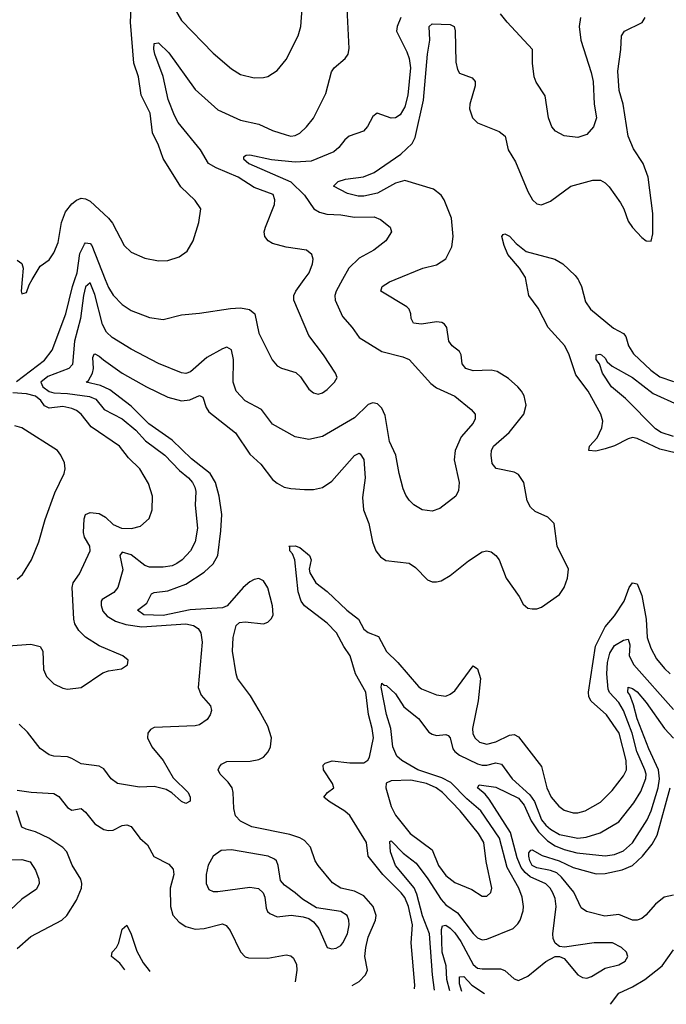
# Model space of a CAD drawing. Header units: inches. Extents: x 1173000 to 1307049, y 522583 to 678455.
# Tile 123 of 256: x 1242481 to 1245318, y 526821 to 531141. Entities that reach past the tile are written whole.
import ezdxf

# ---------------------------------------------------------------- set-up
doc = ezdxf.new("R2010")
doc.units = ezdxf.units.IN
doc.header["$MEASUREMENT"] = 0
doc.layers.add('B2542', color=7, linetype='Continuous')
doc.layers.add('B2543', color=7, linetype='Continuous')

msp = doc.modelspace()

# ---------------------------------------------------------------- linework, layer by layer
at = {"layer": 'B2542', "color": 5}
for points, elevation in [([(1242466.2, 529553.8), (1242590, 529646), (1242623, 529690), (1242682.6, 529850), (1242712, 529970), (1242722.6, 530000)], 760), ([(1243897.3, 530000), (1243869.1, 529950), (1243864.1, 529930), (1243865.4, 529910), (1243897.6, 529837.6), (1243939.2, 529790), (1243970, 529746), (1244070, 529685.3), (1244161.8, 529661.8), (1244190, 529649.7), (1244284.1, 529544.1), (1244310, 529525.3), (1244390, 529488.8), (1244462.4, 529430), (1244478.7, 529410), (1244478.9, 529390), (1244470, 529370.7), (1244418, 529310), (1244392, 529250), (1244386.9, 529210), (1244409.7, 529110), (1244405.7, 529074.3), (1244394, 529050), (1244324.7, 528995.3), (1244290, 528983.7), (1244247.3, 528990), (1244210, 529012.2), (1244190, 529032.4), (1244174.5, 529054.5), (1244162.7, 529082.7), (1244145.2, 529150), (1244131.2, 529230), (1244103.2, 529290), (1244083.7, 529403.7), (1244070, 529436.4), (1244050, 529454.6), (1244030, 529459), (1244010, 529452.8), (1243950, 529394.4), (1243810, 529311.2), (1243750, 529298), (1243690, 529310.2), (1243590, 529365.5), (1243542.3, 529430), (1243470, 529468.3), (1243430.2, 529510), (1243416.8, 529550), (1243419.3, 529650), (1243410, 529691.6), (1243390, 529704.2), (1243370, 529695.8), (1243301.7, 529658.3), (1243230, 529595.8), (1243210, 529588.3), (1243190, 529591.3), (1243090, 529632.5), (1242970, 529695.7), (1242886.5, 529746.5), (1242861.1, 529770), (1242843.8, 529803.8), (1242810, 529935.3), (1242790, 529985.8), (1242770, 529969.1), (1242760.6, 529930), (1242746.9, 529830), (1242720.8, 529730), (1242712.8, 529627.2), (1242696.5, 529610), (1242604.4, 529575.6), (1242573.6, 529550), (1242581.4, 529530), (1242610, 529509.7), (1242630, 529502.9), (1242690, 529500.2), (1242787.1, 529487.1), (1242815.3, 529475.3), (1242850.6, 529430), (1242930, 529388.9), (1242990, 529338.9), (1243032.6, 529292.6), (1243116.9, 529230), (1243182.3, 529162.3), (1243220.6, 529130), (1243239.1, 529110), (1243249.8, 529090), (1243254, 529070), (1243250.6, 529010), (1243260.2, 528910), (1243249.9, 528850), (1243230.6, 528810), (1243193.3, 528770), (1243170, 528754.4), (1243150, 528745.1), (1243110, 528738.9), (1243050, 528738.7), (1243030, 528745.3), (1242970, 528792.8), (1242930, 528803.6), (1242919.4, 528790), (1242933.1, 528726.9), (1242910.6, 528650), (1242893.1, 528626.9), (1242843, 528597), (1242838.2, 528590), (1242837.8, 528570), (1242845.8, 528545.8), (1242864.2, 528524.2), (1242901.4, 528501.4), (1242946.3, 528486.3), (1243016.6, 528476.6), (1243209.9, 528489.9), (1243242.9, 528482.9), (1243263.1, 528470), (1243276, 528450), (1243281.3, 528410), (1243264.1, 528210), (1243277.3, 528177.3), (1243317.6, 528130), (1243321.6, 528110), (1243316.2, 528090), (1243302.9, 528070), (1243270, 528046.3), (1243250, 528042), (1243070, 528035.3), (1243054, 528026), (1243042.4, 528010), (1243041.3, 527990), (1243059.7, 527950), (1243109.7, 527890), (1243154.3, 527814.3), (1243219.3, 527750), (1243229, 527730), (1243228.7, 527711.3), (1243210, 527701), (1243190, 527711), (1243148.7, 527748.7), (1243123.4, 527763.4), (1243070, 527776.5), (1243006.6, 527773.4), (1242910, 527788.9), (1242881.6, 527810), (1242850, 527854), (1242830, 527865.5), (1242750, 527875.6), (1242710, 527899.6), (1242690, 527906), (1242630, 527909.2), (1242610, 527914.9), (1242570, 527942.3), (1242514.2, 528014.2), (1242478, 528050)], 740), ([(1242491.4, 530000), (1242487, 529950), (1242490, 529938), (1242510, 529944), (1242522.3, 529977.7), (1242535.4, 530000)], 780), ([(1243939.3, 526902.8), (1243970, 526921.2), (1243998.2, 526950), (1244006.2, 526970), (1243995.2, 527030), (1243999.7, 527070), (1244010, 527115.6), (1244041.4, 527190), (1244044.8, 527210), (1244031.8, 527250), (1243990, 527296.1), (1243950, 527316.9), (1243890, 527330.4), (1243853.6, 527353.6), (1243789.8, 527430), (1243777.1, 527450), (1243756.5, 527510), (1243730, 527539.1), (1243710, 527551), (1243666.3, 527566.3), (1243498.8, 527598.8), (1243450, 527624.8), (1243428.1, 527648.1), (1243420, 527680), (1243418, 527750), (1243412.5, 527770), (1243395.3, 527795.3), (1243360.9, 527830), (1243351.1, 527850), (1243356.8, 527863.2), (1243365.9, 527874.1), (1243390, 527885.6), (1243492.2, 527887.8), (1243530, 527895.3), (1243550, 527905), (1243571.3, 527928.7), (1243581.3, 527950), (1243585.9, 527990), (1243570, 528041.3), (1243531.4, 528110), (1243494.1, 528174.1), (1243437, 528250), (1243429.9, 528270), (1243415, 528370), (1243417.1, 528430), (1243430, 528482.8), (1243444.8, 528495.3), (1243470, 528498.3), (1243550, 528490.3), (1243570, 528497), (1243586, 528514), (1243592.2, 528530), (1243590.5, 528569.5), (1243570, 528648.2), (1243550, 528679), (1243530, 528688.4), (1243510, 528684.5), (1243490, 528674.2), (1243461.6, 528650), (1243391.6, 528568.4), (1243370, 528559.6), (1243229.3, 528550.7), (1243110, 528526.1), (1243025.1, 528530), (1242998, 528550), (1243039.1, 528580.9), (1243059, 528621), (1243070, 528626.8), (1243130, 528634.6), (1243210, 528664.5), (1243290, 528717.2), (1243330, 528752.9), (1243349.9, 528790), (1243362.7, 528897.3), (1243366.9, 528970), (1243356.2, 529050), (1243339.9, 529110), (1243316, 529150), (1243234, 529214), (1243150, 529295.8), (1243047.6, 529367.6), (1242970, 529444.2), (1242876.4, 529516.4), (1242835.7, 529535.7), (1242772.6, 529550), (1242782.1, 529557.9), (1242799.9, 529590), (1242804.3, 529610), (1242801.9, 529658.1), (1242807.2, 529672.9), (1242810, 529674.7), (1242830, 529664.5), (1242847.6, 529647.6), (1242930.2, 529590), (1243036.9, 529530), (1243130, 529484.7), (1243190, 529467.8), (1243226.6, 529473.4), (1243270, 529491.6), (1243284.5, 529484.5), (1243298.6, 529438.6), (1243310, 529420.2), (1243427.6, 529327.6), (1243490, 529234.4), (1243539, 529190), (1243590, 529123.6), (1243610, 529106.4), (1243641.6, 529090), (1243670, 529083), (1243730, 529079.3), (1243770, 529079.7), (1243810, 529087.5), (1243850, 529116.3), (1243950, 529228.3), (1243970, 529238.5), (1243975.1, 529235.1), (1243990, 529210.6), (1243996.8, 529130), (1243984.5, 529044.5), (1243989.4, 528990), (1244012.8, 528930), (1244029.3, 528849.3), (1244043.2, 528810), (1244063.5, 528783.5), (1244087.7, 528767.7), (1244190, 528756.2), (1244217.5, 528737.5), (1244270, 528682.8), (1244290, 528674), (1244310, 528673.8), (1244330, 528678.5), (1244370, 528702), (1244450, 528766.2), (1244510, 528805.3), (1244530, 528810.3), (1244550, 528806.3), (1244570, 528790.3), (1244584.7, 528770), (1244615.5, 528690), (1244672.2, 528610), (1244690, 528576.3), (1244710, 528559.3), (1244730, 528555.5), (1244750, 528556.4), (1244770, 528563.7), (1244850, 528618.6), (1244869.8, 528650), (1244884.1, 528690), (1244888.6, 528730), (1244839.8, 528830), (1244825.6, 528930), (1244798, 528958), (1244742.5, 528982.5), (1244721.5, 529001.5), (1244707.8, 529030), (1244693.2, 529110), (1244670, 529144.7), (1244650, 529155.6), (1244571.5, 529171.5), (1244553.8, 529193.8), (1244549.2, 529230), (1244551.1, 529250), (1244559.9, 529270), (1244628.5, 529330), (1244693.3, 529410), (1244702.8, 529450), (1244693.6, 529490), (1244682.7, 529510), (1244667.1, 529530), (1244625.8, 529565.8), (1244576.4, 529596.4), (1244550, 529602.2), (1244470, 529600.5), (1244438.3, 529610), (1244422.5, 529630), (1244418.2, 529670), (1244410, 529684.2), (1244378.9, 529710), (1244363.9, 529730), (1244355.6, 529790), (1244345.3, 529805.3), (1244332.5, 529812.5), (1244310, 529815), (1244244, 529804), (1244208.6, 529808.6), (1244198.2, 529830), (1244197.1, 529850), (1244189.9, 529869.9), (1244180, 529880), (1244065.6, 529950), (1244071.5, 529970), (1244103.6, 529990), (1244127.7, 530000)], 720), ([(1242856.2, 530000), (1242870, 529965.3), (1242890, 529931.4), (1242930, 529891.5), (1242970, 529864.4), (1243050, 529833.8), (1243110, 529825.8), (1243190, 529845.3), (1243270, 529852.6), (1243406, 529874), (1243450, 529876.5), (1243489.3, 529869.3), (1243511.7, 529850), (1243530, 529764.9), (1243588.5, 529648.5), (1243610, 529622.3), (1243630, 529611.6), (1243692.8, 529592.8), (1243712.9, 529572.9), (1243750, 529519.3), (1243770, 529503.1), (1243790, 529498), (1243810, 529502.8), (1243830, 529518), (1243862, 529550), (1243874, 529570), (1243867, 529590), (1243813.7, 529670), (1243750, 529755.1), (1243684.2, 529910), (1243683.9, 529930), (1243692.1, 529950), (1243728.8, 530000)], 760), ([(1245430, 529222.2), (1245290, 529256.8), (1245190, 529302.5), (1245170, 529306.7), (1245150, 529302.1), (1245090, 529270.5), (1245050, 529257.3), (1245008.1, 529248.1), (1244978, 529250), (1244980.4, 529270), (1245014.1, 529305.9), (1245035.6, 529350), (1245039.2, 529379.2), (1245031.1, 529410), (1244974.6, 529510), (1244921.7, 529581.7), (1244892, 529670), (1244872.7, 529710), (1244799.8, 529790), (1244755.1, 529875.1), (1244714.8, 529930), (1244701.7, 530000)], 680), ([(1244931, 530000), (1244934.8, 529994.8), (1244946.3, 529970), (1244963.3, 529903.3), (1244984.7, 529870), (1245086.5, 529786.5), (1245130, 529763.8), (1245140.1, 529750), (1245151.8, 529710), (1245174.6, 529674.6), (1245250, 529602.3), (1245290, 529574), (1245350, 529552.9)], 680), ([(1245350, 529311.7), (1245295.6, 529330), (1245270, 529345.2), (1245138.6, 529478.6), (1245077.6, 529530), (1245037.6, 529590), (1245024.7, 529630), (1245009.8, 529650), (1245009.8, 529670.2), (1245026.7, 529673.3), (1245034.3, 529670), (1245050, 529655.3), (1245059.1, 529639.1), (1245080.9, 529620.9), (1245169.3, 529570), (1245260.9, 529500.9), (1245370, 529450.1)], 660), ([(1242430, 528393.6), (1242530, 528401.1), (1242570, 528390.4), (1242582.4, 528370), (1242585.2, 528290), (1242598.6, 528258.6), (1242630, 528226), (1242670, 528207.2), (1242690, 528203.7), (1242750, 528210.4), (1242845.6, 528274.4), (1242870, 528283.1), (1242927.3, 528292.7), (1242953.2, 528310), (1242957.2, 528330), (1242933.2, 528350), (1242830, 528393.1), (1242770, 528432.1), (1242740.2, 528460.2), (1242723.1, 528490), (1242718.2, 528510), (1242711.3, 528650), (1242715.9, 528670), (1242742.3, 528710), (1242789.8, 528810), (1242787.9, 528830), (1242765, 528870), (1242759.9, 528890), (1242762.8, 528950), (1242769.9, 528970.1), (1242790, 528978.9), (1242830, 528974), (1242857.3, 528957.3), (1242890, 528925.9), (1242927.3, 528910), (1242971.4, 528908.6), (1243010, 528918.9), (1243048.6, 528951.4), (1243061.7, 528990), (1243063.8, 529050), (1243045.5, 529105.5), (1243007.7, 529170), (1242958.7, 529218.7), (1242918.2, 529270), (1242794.1, 529354.1), (1242750.6, 529410), (1242730, 529426.4), (1242710, 529435.1), (1242670, 529442.9), (1242610, 529435.7), (1242590, 529446.6), (1242573.8, 529470), (1242549.4, 529489.4), (1242510, 529499.5), (1242450, 529502.9)], 760), ([(1242470, 528685.5), (1242493.4, 528706.6), (1242532.6, 528770), (1242564, 528850), (1242592.6, 528947.4), (1242635, 529065), (1242676.2, 529150), (1242680.7, 529170), (1242676.6, 529196.6), (1242661.6, 529230), (1242647, 529250), (1242489.6, 529349.6), (1242458.9, 529358.9)], 780), ([(1244213.5, 526887.8), (1244215.1, 526904.9), (1244199, 527090), (1244204.6, 527170), (1244186.7, 527250), (1244170, 527289.2), (1244154.7, 527310), (1244073.7, 527390), (1244009.2, 527470), (1244002.9, 527530), (1243930, 527649.1), (1243907.6, 527667.6), (1243838, 527710), (1243815.6, 527730), (1243830.8, 527749.2), (1243859.7, 527770), (1243853.5, 527790), (1243813.3, 527850), (1243812.3, 527870), (1243821.1, 527878.9), (1243851.1, 527888.9), (1243930, 527880.6), (1243990, 527880.3), (1244008.8, 527891.2), (1244015.6, 527904.4), (1244032.5, 527990), (1244027.8, 528030), (1244011.8, 528091.8), (1243998.8, 528190), (1243954, 528270), (1243931.1, 528350), (1243902.3, 528390), (1243870.8, 528450.8), (1243830, 528493.2), (1243730, 528569.5), (1243715.6, 528590), (1243702.4, 528630), (1243687.8, 528770), (1243677.4, 528797.4), (1243666.4, 528810), (1243665.8, 528825.8), (1243661.2, 528830), (1243690, 528832.3), (1243710, 528825.2), (1243751.9, 528790), (1243759.8, 528770), (1243750.1, 528730), (1243753.6, 528713.6), (1243780.2, 528670), (1243830, 528631.9), (1243916.2, 528550), (1243967.9, 528510), (1243990, 528466.7), (1244010, 528452.5), (1244054.6, 528434.6), (1244090, 528367.8), (1244140.2, 528320.2), (1244230, 528214.4), (1244244.2, 528204.2), (1244310, 528178.4), (1244350, 528172.8), (1244370, 528180.6), (1244390, 528195.6), (1244470, 528306), (1244490, 528293.1), (1244502.2, 528250), (1244492.1, 528152.1), (1244467.4, 528030), (1244469, 528009), (1244477.2, 527990), (1244498.5, 527970), (1244530, 527961.8), (1244570, 527972.8), (1244630, 528000.7), (1244650, 528004.2), (1244670, 527993.8), (1244770, 527864.6), (1244794.5, 527770), (1244812.1, 527730), (1244847.1, 527690), (1244870, 527672), (1244910, 527660.2), (1244930, 527660.7), (1244962.7, 527670), (1245030, 527707.2), (1245081.2, 527758.8), (1245130, 527822.3), (1245142.7, 527850), (1245141.7, 527890), (1245110.6, 528010.6), (1245056, 528090), (1244988.2, 528150), (1244978.5, 528170), (1244977.2, 528190), (1245008, 528392), (1245050, 528476.5), (1245090, 528525), (1245133, 528590), (1245155.2, 528650), (1245169, 528670), (1245190, 528665.5), (1245210, 528614.3), (1245229, 528511), (1245233.9, 528430), (1245250, 528382.8), (1245275.7, 528335.7), (1245310, 528293.5), (1245335.5, 528270)], 680), ([(1244301, 526883.1), (1244291.7, 526950), (1244278.2, 527130), (1244248.7, 527208.7), (1244223.5, 527303.5), (1244211.5, 527331.5), (1244129.9, 527430.1), (1244108.4, 527490), (1244105.5, 527534.5), (1244110, 527537.8), (1244163.8, 527483.8), (1244220.1, 527440.1), (1244271.7, 527371.7), (1244330, 527280.1), (1244350, 527257.5), (1244401.9, 527221.9), (1244470, 527130.9), (1244490, 527111.8), (1244510, 527103.8), (1244530, 527106.3), (1244646.3, 527153.7), (1244667, 527173), (1244676.8, 527190), (1244689.8, 527230), (1244690.7, 527250), (1244685, 527290), (1244670.4, 527330), (1244620.1, 527420.1), (1244585.9, 527550), (1244503.5, 527670), (1244442.8, 527722.8), (1244373.2, 527793.2), (1244333.6, 527813.7), (1244227.4, 527850), (1244156.8, 527890), (1244135.2, 527910), (1244118.7, 527950), (1244109.4, 528030), (1244090, 528092.3), (1244067.4, 528212.6), (1244069.8, 528230.2), (1244080.5, 528220.5), (1244090, 528219), (1244130, 528182.2), (1244166.3, 528126.3), (1244230, 528074.3), (1244275.3, 528015.3), (1244290, 528005.2), (1244310, 528000.5), (1244350, 528005), (1244360.5, 528000.5), (1244369.4, 527989.4), (1244381.5, 527941.4), (1244389.4, 527929.4), (1244410, 527913.8), (1244490, 527875.6), (1244510, 527870.5), (1244530, 527870.1), (1244570, 527879.8), (1244594.8, 527874.8), (1244641.8, 527810), (1244719.9, 527739.9), (1244739.1, 527710), (1244770, 527630.6), (1244790, 527607.1), (1244810, 527589.3), (1244850, 527566), (1244930, 527549), (1244966.2, 527553.8), (1245027.1, 527572.9), (1245110, 527620.9), (1245175.9, 527704.1), (1245206.1, 527753.9), (1245228, 527812), (1245229.9, 527830), (1245224.5, 527850), (1245189.3, 527930), (1245168, 528010), (1245130.5, 528110), (1245110, 528144.9), (1245069.3, 528189.3), (1245063.3, 528203.3), (1245057.5, 528270), (1245059.7, 528320.3), (1245070, 528360.6), (1245090, 528394.6), (1245130, 528418.7), (1245150, 528422), (1245158.1, 528398.1), (1245155, 528350), (1245176, 528310), (1245350, 528113.5)], 660), ([(1244367.5, 526879.6), (1244354.8, 526930), (1244351.7, 526990), (1244335, 527050), (1244330.9, 527149.1), (1244335.8, 527164.2), (1244350, 527167.2), (1244370, 527155.3), (1244390, 527134.7), (1244416, 527096), (1244470, 526995.6), (1244490, 526979.8), (1244510, 526975.5), (1244590, 526976.3), (1244610, 526968.3), (1244650, 526931.7), (1244670, 526925.3), (1244710, 526943.5), (1244790, 527009.1), (1244830, 527030.6), (1244850, 527030.8), (1244870, 527021.6), (1244930, 526950.3), (1244950, 526938.9), (1244970, 526935.6), (1244990, 526942.3), (1245050, 526978.6), (1245110, 526994), (1245138, 527010), (1245149.4, 527030), (1245142.7, 527050), (1245122, 527070), (1245082, 527090), (1245002, 527090), (1244871.2, 527071.2), (1244850, 527073.6), (1244830, 527089.4), (1244820.9, 527110), (1244819.4, 527130), (1244835.3, 527250), (1244830, 527285.1), (1244819.9, 527310), (1244808.4, 527330), (1244790, 527349.1), (1244720.3, 527380.3), (1244698.3, 527398.3), (1244680.7, 527420.7), (1244662.9, 527462.9), (1244634.7, 527574.7), (1244540.7, 527720.7), (1244522.9, 527742.9), (1244489.8, 527770), (1244497.2, 527782.8), (1244570, 527772.9), (1244670, 527725.1), (1244694.9, 527694.9), (1244725.4, 527625.4), (1244757.7, 527577.7), (1244797.4, 527537.4), (1244830, 527516.1), (1244870, 527499.8), (1244925.6, 527485.6), (1245050, 527472.2), (1245090, 527477.2), (1245130, 527494.5), (1245170.3, 527529.7), (1245234, 527630), (1245252.2, 527670), (1245281.8, 527770), (1245287.8, 527810), (1245284.1, 527850), (1245241.4, 527941.4), (1245190, 528072.8), (1245174.4, 528134.4), (1245158, 528178), (1245148.7, 528190), (1245150, 528212.1), (1245170, 528206.3), (1245190, 528191.1), (1245230, 528144.4), (1245310.1, 528030), (1245350, 527988.6)], 640), ([(1245350, 527299.3), (1245308.1, 527290), (1245270, 527260.6), (1245228.7, 527211.3), (1245210, 527197.1), (1245190, 527189.9), (1245170, 527189.9), (1245110, 527215), (1245047.8, 527207.8), (1244968.2, 527228.2), (1244944.3, 527244.3), (1244912.7, 527312.7), (1244858.4, 527378.4), (1244837.4, 527397.4), (1244810, 527408.1), (1244750, 527419.2), (1244729.3, 527430), (1244719, 527450), (1244715.2, 527470), (1244714.3, 527485.7), (1244723.1, 527496.9), (1244730, 527498.4), (1244773.2, 527473.3), (1244848.6, 527450), (1244910, 527420.3), (1245010, 527393.6), (1245050, 527395.1), (1245124.2, 527410), (1245170, 527429.6), (1245213.4, 527470), (1245256.3, 527523.7), (1245277.6, 527562.4), (1245335.7, 527770)], 620), ([(1242470, 527760.8), (1242530.8, 527750.8), (1242630, 527745.8), (1242651.7, 527731.7), (1242690, 527684.4), (1242710, 527672.3), (1242750, 527679.2), (1242770, 527663.5), (1242810, 527612.4), (1242850, 527587.9), (1242870, 527582.7), (1242890, 527585), (1242930, 527605), (1242950, 527607.9), (1242970, 527601.1), (1243007.7, 527550), (1243040.8, 527520.8), (1243069.6, 527469.6), (1243134.8, 527434.8), (1243154.2, 527414.2), (1243156.8, 527390), (1243140.2, 527330), (1243141.9, 527250), (1243151.9, 527211.9), (1243180.4, 527180.4), (1243210, 527161.6), (1243250, 527150.2), (1243290, 527152.7), (1243370, 527174), (1243387, 527167), (1243404.1, 527144.1), (1243450.2, 527050.2), (1243469.3, 527029.3), (1243484.2, 527024.2), (1243570, 527022.5), (1243650, 527037.1), (1243670, 527033.7), (1243682.6, 527022.6), (1243695, 526995), (1243696.8, 526970), (1243689.2, 526919.8)], 720), ([(1242470, 527065.3), (1242530, 527117.5), (1242664.8, 527190), (1242687, 527210), (1242730, 527276.9), (1242752.1, 527330), (1242753.6, 527350), (1242748.7, 527370), (1242710.8, 527430.8), (1242687.5, 527490), (1242670, 527507.9), (1242608.5, 527550), (1242550, 527577.7), (1242508.3, 527588.3), (1242490, 527598.5), (1242466.2, 527670)], 720), ([(1242390, 527452.6), (1242490, 527456.5), (1242526.1, 527446.1), (1242550, 527409.3), (1242563.9, 527370), (1242565.3, 527350), (1242554.9, 527325.1), (1242490, 527281.5), (1242413.5, 527210)], 740), ([(1242942, 526972.5), (1242920.3, 527000.4), (1242883.6, 527030), (1242886.6, 527050), (1242905.4, 527070), (1242915.8, 527090), (1242930, 527150.7), (1242950, 527168), (1242970, 527128.8), (1242994.2, 527054.2), (1243022.3, 527002.3), (1243048.4, 526968.4), (1243052.2, 526964.6)], 680), ([(1245073.5, 526820.6), (1245110.3, 526869.7), (1245170, 526897.2), (1245224.1, 526930), (1245299.3, 526990), (1245350, 527060.2)], 620), ([(1244420.7, 526876.8), (1244411.2, 526910), (1244410, 526940.7), (1244430, 526942.2), (1244464, 526904), (1244520.6, 526868.2)], 620)]:
    msp.add_lwpolyline(points, dxfattribs=dict(at, elevation=elevation))
for points, elevation in [([(1244196.7, 527803.3), (1244110, 527800.4), (1244088.9, 527791.1), (1244087.1, 527770), (1244111.2, 527688.8), (1244129, 527650), (1244193.4, 527570), (1244290, 527498.9), (1244319.1, 527430), (1244350, 527385.1), (1244390, 527354.4), (1244464.1, 527324.1), (1244510, 527295.3), (1244530, 527294.9), (1244548.3, 527311.7), (1244552.9, 527330), (1244527.3, 527447.3), (1244517, 527530), (1244493.7, 527570), (1244413.9, 527670), (1244335.4, 527750), (1244307.5, 527770), (1244265.8, 527790)], 680), ([(1243410, 527498.3), (1243365.2, 527494.8), (1243328.9, 527471.1), (1243308.3, 527431.7), (1243298.6, 527390), (1243298.2, 527350), (1243310, 527324.2), (1243330, 527316.2), (1243350, 527316), (1243490, 527335.2), (1243529.1, 527329.1), (1243549.1, 527309.1), (1243556.5, 527290), (1243562.7, 527242.6), (1243568.3, 527228.3), (1243578.5, 527218.5), (1243610, 527204.6), (1243671.8, 527211.8), (1243725.1, 527205.1), (1243750, 527197.1), (1243770, 527182.4), (1243793.7, 527153.7), (1243830, 527070.4), (1243850, 527063.6), (1243870, 527066.7), (1243890, 527079), (1243898.8, 527090), (1243918.7, 527130), (1243926, 527170), (1243925.1, 527190), (1243917.7, 527210), (1243890, 527228.5), (1243783.3, 527243.3), (1243721.3, 527281.3), (1243689.5, 527310), (1243642.8, 527342.8), (1243624.4, 527364.4), (1243614.6, 527430), (1243606.9, 527450), (1243598, 527458), (1243570.5, 527470.5)], 740)]:
    msp.add_lwpolyline(points, close=True, dxfattribs=dict(at, elevation=elevation))
at = {"layer": 'B2543', "color": 5}
for points, elevation in [([(1243126, 531250), (1243190, 531137.1), (1243330, 530993.7), (1243410, 530924.9), (1243450, 530900.3), (1243510, 530886), (1243550, 530886.5), (1243570, 530891.7), (1243610, 530917.6), (1243650, 530966.4), (1243702.3, 531070), (1243714.5, 531110), (1243722.4, 531230)], 780), ([(1242535.4, 530000), (1242570, 530058.8), (1242610, 530086.8), (1242630, 530117.3), (1242650, 530162.8), (1242664.4, 530250), (1242682.1, 530297.9), (1242710, 530333.1), (1242730, 530349), (1242750, 530356.9), (1242770, 530354), (1242790, 530343.6), (1242870.2, 530270.2), (1242887.5, 530247.5), (1242939.5, 530150), (1242970, 530120.3), (1243030, 530094), (1243090, 530083.1), (1243130, 530083.7), (1243180.4, 530099.6), (1243215.6, 530124.4), (1243242, 530170), (1243267.3, 530250), (1243275.6, 530310), (1243250, 530347), (1243187.3, 530407.3), (1243110, 530532), (1243089.8, 530589.8), (1243063.9, 530643.9), (1243053, 530730), (1243013.3, 530810), (1243002.3, 530890), (1242981.7, 530950), (1242967, 531130), (1242969.4, 531190.6)], 780), ([(1243728.8, 530000), (1243750.9, 530030), (1243765.1, 530070), (1243767.8, 530090), (1243762.9, 530110), (1243739, 530130), (1243650, 530142.6), (1243590, 530159.1), (1243571.1, 530170), (1243556.8, 530190), (1243553.5, 530210), (1243558.9, 530230), (1243599.4, 530330), (1243600.8, 530350), (1243592.9, 530372.9), (1243510, 530404.8), (1243439.8, 530450), (1243342.6, 530490), (1243309, 530510), (1243273.9, 530570), (1243175.8, 530690), (1243159.7, 530719.7), (1243131.8, 530790), (1243110.8, 530890.8), (1243073.2, 530990), (1243068.5, 531011.5), (1243070, 531036.4), (1243090, 531038.5), (1243135.4, 530995.4), (1243250, 530833.8), (1243350, 530744.4), (1243450, 530699), (1243530, 530681.8), (1243590, 530654.2), (1243650, 530634.7), (1243670, 530629.4), (1243690, 530632.4), (1243710, 530643.2), (1243739.7, 530670), (1243770, 530708.5), (1243824, 530816), (1243848.4, 530911.6), (1243861.1, 530930), (1243908.2, 530970), (1243922.6, 530990), (1243926.2, 531013.8), (1243918, 531190)], 760), ([(1244153.2, 531150), (1244137.4, 531110), (1244134.3, 531090), (1244179.8, 530999.8), (1244189.9, 530970), (1244195, 530930), (1244184.1, 530810), (1244170, 530758), (1244150, 530723.2), (1244130, 530709.3), (1244110, 530707.8), (1244049.8, 530730.2), (1244030, 530715.5), (1244007.5, 530672.5), (1243989, 530651), (1243926.6, 530630), (1243906.9, 530613.1), (1243880.7, 530579.3), (1243858.5, 530561.5), (1243759.8, 530520.2), (1243690, 530515), (1243586.1, 530526.2), (1243490, 530546.5), (1243474.6, 530545.4), (1243463.3, 530536.7), (1243462.8, 530530), (1243485.5, 530510), (1243670, 530428.6), (1243730.5, 530370), (1243770.6, 530310.6), (1243795.5, 530295.5), (1243827.9, 530287.9), (1243890, 530284.7), (1243950, 530274), (1244035.5, 530275.5), (1244063.8, 530263.8), (1244106, 530230), (1244112.3, 530210), (1244087.8, 530170), (1244034.7, 530130), (1243970, 530093.7), (1243925.6, 530050), (1243897.3, 530000)], 740), ([(1244127.7, 530000), (1244250, 530050.8), (1244310, 530065.3), (1244350, 530091.4), (1244376.6, 530143.4), (1244382.3, 530190), (1244374.8, 530270), (1244343.2, 530350), (1244330, 530370.5), (1244296.3, 530396.3), (1244170, 530434.3), (1244130, 530423.9), (1244050, 530379.1), (1243990, 530365.8), (1243966.2, 530366.2), (1243918.5, 530378.5), (1243857, 530410), (1243878.7, 530430), (1243910, 530440.9), (1243988.7, 530451.3), (1244036.1, 530470), (1244153.8, 530550), (1244202.7, 530597.3), (1244216, 530624), (1244252.4, 530787.6), (1244270.3, 530989.7), (1244279.9, 531050), (1244277.1, 531110), (1244290, 531121.8), (1244370, 531119.8), (1244387.4, 531110), (1244391.6, 531091.6), (1244394.7, 530954.7), (1244401.7, 530921.7), (1244410, 530905.3), (1244466.1, 530886.1), (1244479.6, 530870), (1244478.8, 530850), (1244455.2, 530770), (1244454.7, 530750), (1244468, 530710), (1244490, 530687.9), (1244584.4, 530650), (1244611.4, 530630), (1244623.9, 530570), (1244656.7, 530516.7), (1244710, 530387), (1244730.2, 530350.1), (1244750, 530332.9), (1244770, 530327.9), (1244810, 530344.4), (1244899.5, 530410), (1244996.2, 530436.2), (1245030, 530436.5), (1245050, 530424.9), (1245067.5, 530407.5), (1245117.1, 530337.1), (1245131.5, 530310), (1245150, 530256.3), (1245170, 530228.2), (1245210, 530185.5), (1245230, 530170.7), (1245251.6, 530168.4), (1245258.6, 530201.4), (1245258.8, 530290), (1245238.2, 530450), (1245217.1, 530510), (1245173.8, 530573.8), (1245150.6, 530630), (1245128.7, 530770), (1245110.9, 530830), (1245105.5, 530914.5), (1245118.5, 531010), (1245121.7, 531070), (1245134, 531090), (1245211.6, 531128.4), (1245226, 531150)], 720), ([(1244942.2, 531150), (1244936.1, 531110), (1244942.4, 531050), (1244988.8, 530908.8), (1244997.5, 530870), (1245000.9, 530770), (1245011.3, 530710), (1244998.2, 530670), (1244970, 530637.4), (1244930, 530623.1), (1244870, 530631.6), (1244832, 530652), (1244815.6, 530670), (1244801.2, 530710), (1244787.1, 530807.1), (1244747, 530867), (1244738, 530890), (1244731.4, 530950), (1244731.4, 531010), (1244620.3, 531130), (1244590, 531166.7)], 740), ([(1244701.7, 530000), (1244699.8, 530010), (1244674.2, 530050), (1244622.8, 530110), (1244606.3, 530150), (1244596.9, 530190), (1244601.5, 530198.5), (1244610, 530201.1), (1244630, 530190.2), (1244658.7, 530158.7), (1244703.7, 530123.7), (1244829.3, 530089.3), (1244863.5, 530070), (1244918, 530018), (1244931, 530000)], 680), ([(1242722.6, 530000), (1242733.2, 530030), (1242744.7, 530115.3), (1242764.3, 530155.7), (1242770, 530161.4), (1242790, 530159), (1242796.6, 530150), (1242856.2, 530000)], 760), ([(1242470, 530085.5), (1242490, 530071), (1242495.8, 530050), (1242491.4, 530000)], 780)]:
    msp.add_lwpolyline(points, dxfattribs=dict(at, elevation=elevation))

doc.saveas('drawing.dxf')
